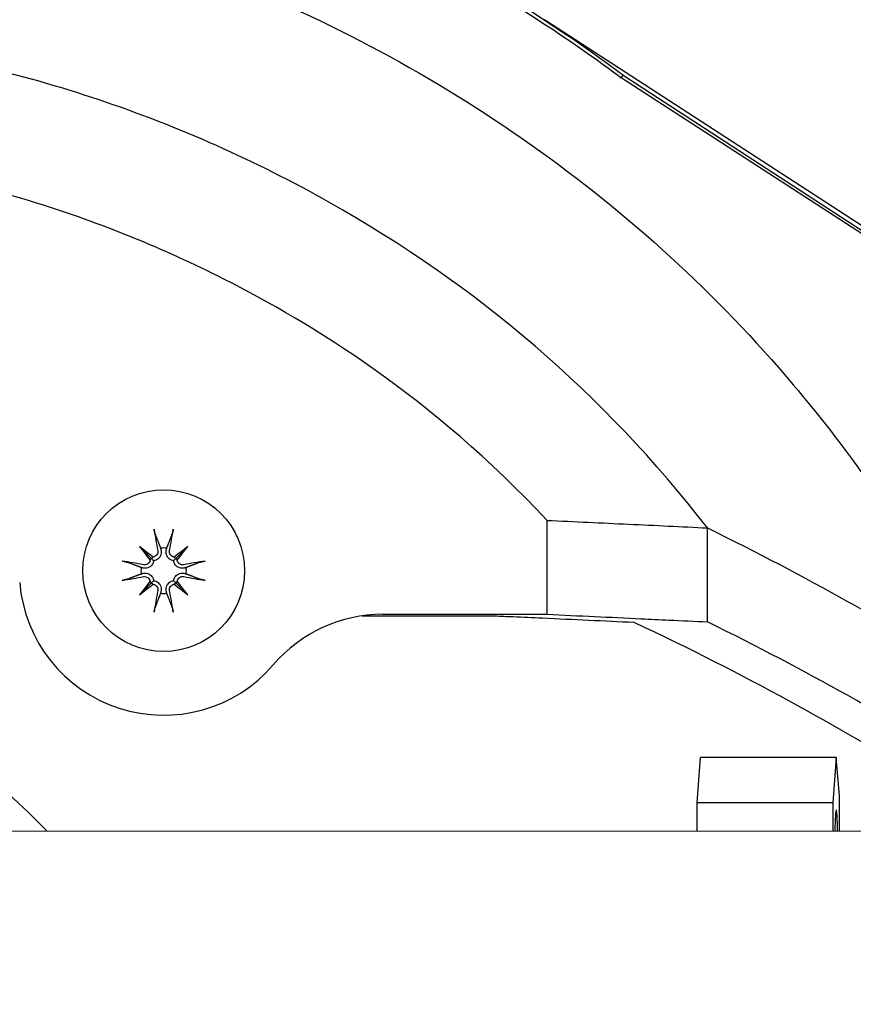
# Model space of a CAD drawing. Header units: millimetres. Extents: x 14 to 2347, y 26 to 1654.
# Tile 42 of 61: x 663 to 692, y 1417 to 1451. Entities that reach past the tile are written whole.
import ezdxf

# ---------------------------------------------------------------- set-up
doc = ezdxf.new("R2010")
doc.units = ezdxf.units.MM
doc.header["$LTSCALE"] = 4
for name, color, linetype, lineweight in [('可見邊線(ISO)', 7, 'Continuous', 30), ('標註(ISO)', 7, 'Continuous', 9), ('符號(ISO)', 7, 'Continuous', 9)]:
    doc.layers.add(name, color=color, linetype=linetype, lineweight=lineweight)
doc.styles.add('temp', font='txt')
doc.dimstyles.new('工研院N500', dxfattribs={"dimscale": 4, "dimtxt": 3, "dimasz": 2.5, "dimexe": 1, "dimexo": 1, "dimgap": 0.762, "dimtad": 1, "dimdec": 3, "dimrnd": 1e-08, "dimdsep": 46, "dimtxsty": 'temp', "dimcen": 0.09, "dimdle": 10, "dimclrd": 1, "dimclre": 1, "dimclrt": 7, "dimazin": 2, "dimtfac": 0.666667, "dimtdec": 3, "dimtmove": 0, "dimatfit": 3, "dimfxl": 1, "dimtolj": 1, "dimlwd": 15, "dimlwe": 15, "dimarcsym": 0})
doc.dimstyles.new('工研院N500$7', dxfattribs={"dimscale": 4, "dimtxt": 3, "dimasz": 2.5, "dimexe": 1, "dimexo": 1, "dimgap": 0.762, "dimtad": 1, "dimdec": 3, "dimrnd": 1e-08, "dimdsep": 46, "dimtxsty": 'temp', "dimcen": 0.09, "dimdle": 10, "dimclrd": 7, "dimclre": 1, "dimclrt": 7, "dimazin": 2, "dimtfac": 0.666667, "dimtdec": 3, "dimtmove": 0, "dimatfit": 3, "dimfxl": 1, "dimtolj": 1, "dimlwd": 9, "dimlwe": 15, "dimarcsym": 0})

# ---------------------------------------------------------------- blocks, each defined once
blk = doc.blocks.new('*D36')
at = {"layer": 'Defpoints', "color": 0, "linetype": 'Continuous', "transparency": 16777216}
for p in [(1077.991, 1572.207), (404.789, 1405.816), (1077.991, 1382.007)]:
    blk.add_point(p, dxfattribs=at)
at = {"layer": '標註(ISO)', "color": 1, "linetype": 'Continuous', "lineweight": 15, "transparency": 16777216}
for p, q in [((404.789, 1409.816), (404.789, 1576.207)), ((1077.991, 1386.007), (1077.991, 1576.207)), ((414.789, 1572.207), (1067.991, 1572.207))]:
    blk.add_line(p, q, dxfattribs=at)
at = {"layer": '標註(ISO)', "color": 1, "linetype": 'Continuous', "transparency": 16777216}
for points in [[(414.789, 1573.874), (414.789, 1570.54), (404.789, 1572.207)], [(1067.991, 1573.874), (1067.991, 1570.54), (1077.991, 1572.207)]]:
    blk.add_solid(points, dxfattribs=at)
at = {"layer": '標註(ISO)', "color": 7, "linetype": 'Continuous', "lineweight": 18, "transparency": 16777216, "insert": (724, 1591.04), "char_height": 12, "attachment_point": 1, "style": 'temp'}
blk.add_mtext('\\A1;\\f新細明體|b0|i0;\\H12.0000;(680)', dxfattribs=at)

msp = doc.modelspace()

# ---------------------------------------------------------------- linework, layer by layer
at = {"layer": '可見邊線(ISO)'}
for p, q in [((707.11028, 1434.38586), (681.49746, 1451.01706)), ((684.15015, 1449.01006), (684.20987, 1449.09617)), ((705.97699, 1434.83712), (684.15015, 1449.01006)), ((684.20987, 1449.09617), (706.0259, 1434.93026)), ((681.58198, 1430.44692), (681.58198, 1433.69692)), ((687.13281, 1430.18506), (687.13281, 1433.43506)), ((667.47628, 1432.79138), (667.87397, 1432.39368)), ((669.14611, 1432.79138), (668.74841, 1432.39368)), ((667.47628, 1431.12155), (667.87397, 1431.51925)), ((669.14611, 1431.12155), (668.74841, 1431.51925)), ((675.18057, 1430.39455), (679.76165, 1430.39455)), ((675.90236, 1430.44692), (681.58198, 1430.44692)), ((686.77545, 1423.93047), (686.88988, 1425.49001)), ((691.58466, 1425.49001), (686.88988, 1425.49001)), ((691.58466, 1425.49001), (691.47023, 1423.93047)), ((691.7055, 1424.166), (691.58466, 1425.49001)), ((691.70825, 1422.93019), (691.7055, 1424.166)), ((686.77766, 1422.93306), (686.77545, 1423.93047)), ((691.47023, 1423.93047), (686.77545, 1423.93047)), ((691.47023, 1423.93047), (691.47245, 1422.93032)), ((950.97047, 1422.77905), (646.63452, 1422.95646))]:
    msp.add_line(p, q, dxfattribs=at)
msp.add_circle((668.31119, 1431.95646), 2.8, dxfattribs=at)
for centre, radius, start, end in [((668.31119, 1431.95646), 0.7858, 82.104465, 97.895535), ((668.31119, 1431.95646), 0.7858, 172.104465, 187.895535), ((668.31119, 1431.95646), 0.7858, 352.104465, 7.895535), ((668.31119, 1431.95646), 5, 184.724516, 319.386391), ((668.31119, 1431.95646), 0.7858, 262.104465, 277.895535), ((646.62461, 1405.95646), 24.5, 43.904439, 316.02876), ((675.90236, 1425.44692), 5, 90, 139.386391)]:
    msp.add_arc(centre, radius, start, end, dxfattribs=at)
for centre, major_axis, ratio, start_param, end_param in [((668.66531, 1432.02533), (0.95193, -4.89517), 0.08715574, 4.41332035, 4.56725609), ((667.95708, 1432.02533), (0.95193, 4.89517), 0.08715574, 4.85752187, 5.01145761), ((668.86898, 1432.41932), (-3.15813, 3.80586), 0.17364818, 1.33077346, 1.45285674), ((667.84834, 1431.39868), (3.80586, -3.15813), 0.17364818, 1.68873592, 1.81081919), ((668.77404, 1431.39868), (3.80586, 3.15813), 0.17364818, 1.33077346, 1.45285674), ((667.75341, 1432.41932), (-3.15813, -3.80586), 0.17364818, 1.68873592, 1.81081919), ((668.24233, 1431.60235), (-4.89517, 0.95193), 0.08715574, 4.85752187, 5.01145761), ((667.71739, 1432.40363), (-0.1297, -0.10762), 0.86822375, 1.8313258, 2.31493563), ((667.86403, 1432.55027), (-0.10762, -0.1297), 0.86822375, 0.82665702, 1.31026685), ((668.75835, 1432.55027), (-0.10762, 0.1297), 0.86822375, 1.8313258, 2.31493563), ((668.905, 1432.40363), (-0.1297, 0.10762), 0.86822375, 0.82665702, 1.31026685), ((668.38006, 1431.60235), (-4.89517, -0.95193), 0.08715574, 4.41332035, 4.56725609), ((668.24233, 1432.31058), (4.89517, 0.95193), 0.08715574, 4.41332035, 4.56725609), ((668.86898, 1431.49361), (3.15813, 3.80586), 0.17364818, 1.68873592, 1.81081919), ((667.71739, 1431.5093), (0.1297, -0.10762), 0.86822375, 0.82665702, 1.31026685), ((668.905, 1431.5093), (0.1297, 0.10762), 0.86822375, 1.8313258, 2.31493563), ((667.75341, 1431.49361), (3.15813, -3.80586), 0.17364818, 1.33077346, 1.45285674), ((668.38006, 1432.31058), (4.89517, -0.95193), 0.08715574, 4.85752187, 5.01145761), ((667.84834, 1432.51425), (-3.80586, -3.15813), 0.17364818, 1.33077346, 1.45285674), ((667.86403, 1431.36266), (0.10762, -0.1297), 0.86822375, 1.8313258, 2.31493563), ((668.66531, 1431.8876), (-0.95193, -4.89517), 0.08715574, 4.85752187, 5.01145761), ((667.95708, 1431.8876), (-0.95193, 4.89517), 0.08715574, 4.41332035, 4.56725609), ((668.75835, 1431.36266), (0.10762, 0.1297), 0.86822375, 0.82665702, 1.31026685), ((668.77404, 1432.51425), (-3.80586, 3.15813), 0.17364818, 1.68873592, 1.81081919), ((691.59107, 1422.60646), (0, 1.078), 0.04710645, 5.01743323, 7.54888246)]:
    msp.add_ellipse(centre, major_axis=major_axis, ratio=ratio, start_param=start_param, end_param=end_param, dxfattribs=at)
for points, knots in [([(658.74631, 1459.29816), (663.32369, 1458.69518), (667.82043, 1457.49855), (678.58514, 1453.13812), (682.84728, 1449.97652), (684.15015, 1449.01006)], [0.00000098, 0.00000098, 0.00000098, 0.00000098, 1.38507769, 1.38507769, 3.48420233, 3.48420233, 3.48420233, 3.48420233]), ([(684.20987, 1449.09617), (682.90697, 1450.06264), (678.63604, 1453.23076), (667.85037, 1457.59928), (663.34563, 1458.79791), (658.75999, 1459.40201)], [-3.49094383, -3.49094383, -3.49094383, -3.49094383, -1.38757984, -1.38757984, -0.000001, -0.000001, -0.000001, -0.000001]), ([(658.31031, 1455.58917), (662.38077, 1455.05319), (666.38581, 1454.01003), (674.03183, 1451.01267), (677.68015, 1449.05535), (684.42289, 1444.2929), (687.45284, 1441.52058), (691.82904, 1436.34404), (694.44602, 1432.92573), (696.82806, 1428.0728)], [-9.0389146, -9.0389146, -9.0389146, -9.0389146, -6.57529737, -6.57529737, -4.11111172, -4.11111172, -1.62180812, -1.62180812, -0.000001, -0.000001, -0.000001, -0.000001]), ([(687.13281, 1433.43506), (683.53755, 1438.07364), (679.19051, 1441.79826), (671.4989, 1446.13361), (668.83273, 1447.31764), (663.32422, 1449.16584), (660.48197, 1449.82895), (657.60225, 1450.21183)], [-3.51765724, -3.51765724, -3.51765724, -3.51765724, -1.74142835, -1.74142835, -0.87152289, -0.87152289, 0, 0, 0, 0]), ([(681.58198, 1433.69692), (677.60301, 1437.95638), (673.43848, 1440.50496), (668.31086, 1443.0976), (666.13255, 1443.98135), (661.67211, 1445.37312), (659.38795, 1445.87969), (657.07198, 1446.18464)], [-2.41858002, -2.41858002, -2.41858002, -2.41858002, -1.39853019, -1.39853019, -0.70078893, -0.70078893, 0, 0, 0, 0]), ([(681.58198, 1433.69692), (682.53805, 1433.65376), (683.477, 1433.6101), (684.86353, 1433.54468), (685.323, 1433.52281), (686.23317, 1433.479), (686.68451, 1433.45702), (687.13281, 1433.43506)], [-1.14429118, -1.14429118, -1.14429118, -1.14429118, -0.5721625, -0.5721625, -0.28537406, -0.28537406, 0, 0, 0, 0]), ([(668.01491, 1433.22668), (668.01251, 1433.23292), (668.00953, 1433.24217), (668.00341, 1433.26349), (667.99915, 1433.28014), (667.99195, 1433.31113), (667.98774, 1433.33096), (667.98197, 1433.36064), (667.97932, 1433.37522), (667.97714, 1433.38831)], [0.0475683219, 0.0475683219, 0.0475683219, 0.0475683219, 0.0518037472, 0.0518037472, 0.0569688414, 0.0569688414, 0.0621348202, 0.0621348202, 0.0660399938, 0.0660399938, 0.0660399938, 0.0660399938]), ([(668.64525, 1433.38831), (668.64307, 1433.37522), (668.64042, 1433.36064), (668.63465, 1433.33096), (668.63043, 1433.31113), (668.62323, 1433.28014), (668.61897, 1433.26349), (668.61285, 1433.24217), (668.60987, 1433.23292), (668.60748, 1433.22668)], [0.0168342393, 0.0168342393, 0.0168342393, 0.0168342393, 0.0207394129, 0.0207394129, 0.0259053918, 0.0259053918, 0.0310704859, 0.0310704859, 0.0353059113, 0.0353059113, 0.0353059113, 0.0353059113]), ([(687.13281, 1433.43506), (688.84968, 1432.59361), (690.47086, 1431.73647), (692.4102, 1430.65486), (692.83437, 1430.41446), (693.87934, 1429.81338), (694.49295, 1429.45234), (695.68276, 1428.73805), (696.26124, 1428.38366), (696.82806, 1428.03003)], [-20.72428501, -20.72428501, -20.72428501, -20.72428501, -11.0420374, -11.0420374, -8.27749747, -8.27749747, -4.13697873, -4.13697873, -0.08092732, -0.08092732, -0.08092732, -0.08092732]), ([(668.10548, 1432.65119), (668.10974, 1432.62767), (668.10966, 1432.60167), (668.09903, 1432.5518), (668.08849, 1432.52792), (668.06143, 1432.48844), (668.04323, 1432.47014), (668.00102, 1432.44228), (667.97702, 1432.43273), (667.95087, 1432.42752), (667.94801, 1432.42702), (667.94511, 1432.42658)], [0, 0, 0, 0, 0.0072458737, 0.0072458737, 0.0144917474, 0.0144917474, 0.0216328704, 0.0216328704, 0.0287739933, 0.0287739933, 0.0296410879, 0.0296410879, 0.0296410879, 0.0296410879]), ([(668.21824, 1432.67312), (668.22099, 1432.6618), (668.22307, 1432.65044), (668.22808, 1432.61094), (668.22784, 1432.57977), (668.21748, 1432.51843), (668.20738, 1432.48828), (668.18236, 1432.439), (668.16659, 1432.41542), (668.12786, 1432.37331), (668.10489, 1432.35477), (668.05777, 1432.32658), (668.03057, 1432.3151), (667.99078, 1432.30489), (667.9786, 1432.3026), (667.96659, 1432.30106)], [0.1207276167, 0.1207276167, 0.1207276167, 0.1207276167, 0.1245879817, 0.1245879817, 0.1342557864, 0.1342557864, 0.1439235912, 0.1439235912, 0.152159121, 0.152159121, 0.1603946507, 0.1603946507, 0.1686301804, 0.1686301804, 0.1722209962, 0.1722209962, 0.1722209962, 0.1722209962]), ([(668.65579, 1432.30106), (668.64379, 1432.3026), (668.63161, 1432.30489), (668.59182, 1432.3151), (668.56462, 1432.32658), (668.5175, 1432.35477), (668.49452, 1432.37331), (668.45579, 1432.41542), (668.44002, 1432.439), (668.41501, 1432.48828), (668.4049, 1432.51843), (668.39454, 1432.57977), (668.3943, 1432.61094), (668.39789, 1432.63917), (668.39932, 1432.65044), (668.4014, 1432.6618), (668.40415, 1432.67312)], [-0.0476330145, -0.0476330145, -0.0476330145, -0.0476330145, -0.0440421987, -0.0440421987, -0.035806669, -0.035806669, -0.0275711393, -0.0275711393, -0.0193356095, -0.0193356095, -0.0096678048, -0.0096678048, 0, 0, 0, 0.003860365, 0.003860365, 0.003860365, 0.003860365]), ([(668.67727, 1432.42658), (668.66204, 1432.4289), (668.64671, 1432.43315), (668.60883, 1432.44896), (668.58751, 1432.46354), (668.55366, 1432.49716), (668.53892, 1432.51849), (668.51917, 1432.56515), (668.51416, 1432.59049), (668.51367, 1432.62628), (668.51465, 1432.63877), (668.51691, 1432.65119)], [0.0172141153, 0.0172141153, 0.0172141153, 0.0172141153, 0.0216673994, 0.0216673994, 0.0288082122, 0.0288082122, 0.0359902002, 0.0359902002, 0.0431721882, 0.0431721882, 0.046823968, 0.046823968, 0.046823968, 0.046823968]), ([(666.87935, 1432.29052), (666.89244, 1432.28834), (666.90702, 1432.28569), (666.9367, 1432.27992), (666.95652, 1432.2757), (666.98752, 1432.2685), (667.00417, 1432.26424), (667.02549, 1432.25812), (667.03474, 1432.25515), (667.04098, 1432.25275)], [0.0168342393, 0.0168342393, 0.0168342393, 0.0168342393, 0.0207394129, 0.0207394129, 0.0259053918, 0.0259053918, 0.0310704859, 0.0310704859, 0.0353059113, 0.0353059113, 0.0353059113, 0.0353059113]), ([(667.96659, 1432.30106), (667.96506, 1432.28906), (667.96277, 1432.27688), (667.95256, 1432.23709), (667.94108, 1432.20989), (667.91289, 1432.16277), (667.89435, 1432.13979), (667.85224, 1432.10106), (667.82866, 1432.08529), (667.77938, 1432.06028), (667.74922, 1432.05017), (667.68789, 1432.03981), (667.65671, 1432.03957), (667.62849, 1432.04316), (667.61721, 1432.04459), (667.60586, 1432.04667), (667.59454, 1432.04942)], [-0.0476330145, -0.0476330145, -0.0476330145, -0.0476330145, -0.0440421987, -0.0440421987, -0.035806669, -0.035806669, -0.0275711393, -0.0275711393, -0.0193356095, -0.0193356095, -0.0096678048, -0.0096678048, 0, 0, 0, 0.003860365, 0.003860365, 0.003860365, 0.003860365]), ([(667.84108, 1432.32254), (667.83876, 1432.30731), (667.83451, 1432.29199), (667.8187, 1432.25411), (667.80412, 1432.23278), (667.77049, 1432.19894), (667.74917, 1432.18419), (667.70251, 1432.16444), (667.67717, 1432.15943), (667.64137, 1432.15894), (667.62889, 1432.15992), (667.61647, 1432.16218)], [0.0172141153, 0.0172141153, 0.0172141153, 0.0172141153, 0.0216673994, 0.0216673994, 0.0288082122, 0.0288082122, 0.0359902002, 0.0359902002, 0.0431721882, 0.0431721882, 0.046823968, 0.046823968, 0.046823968, 0.046823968]), ([(667.87397, 1432.39368), (667.88035, 1432.38731), (667.88616, 1432.38149), (667.92003, 1432.34762), (667.94324, 1432.32441), (667.96608, 1432.30158), (667.96634, 1432.30132), (667.96659, 1432.30106)], [-2.828207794, -2.828207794, -2.828207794, -2.828207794, -2.812267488, -2.812267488, -2.724384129, -2.724384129, -2.723378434, -2.723378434, -2.723378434, -2.723378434]), ([(668.74841, 1432.39368), (668.74204, 1432.38731), (668.73622, 1432.38149), (668.70235, 1432.34762), (668.67914, 1432.32441), (668.65631, 1432.30158), (668.65605, 1432.30132), (668.65579, 1432.30106)], [-2.828207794, -2.828207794, -2.828207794, -2.828207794, -2.812267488, -2.812267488, -2.724384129, -2.724384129, -2.723378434, -2.723378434, -2.723378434, -2.723378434]), ([(669.02785, 1432.04942), (669.01653, 1432.04667), (669.00517, 1432.04459), (668.96567, 1432.03957), (668.9345, 1432.03981), (668.87316, 1432.05017), (668.84301, 1432.06028), (668.79373, 1432.08529), (668.77015, 1432.10106), (668.72804, 1432.13979), (668.7095, 1432.16277), (668.68131, 1432.20989), (668.66983, 1432.23709), (668.65962, 1432.27688), (668.65732, 1432.28906), (668.65579, 1432.30106)], [0.1207276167, 0.1207276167, 0.1207276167, 0.1207276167, 0.1245879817, 0.1245879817, 0.1342557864, 0.1342557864, 0.1439235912, 0.1439235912, 0.152159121, 0.152159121, 0.1603946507, 0.1603946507, 0.1686301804, 0.1686301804, 0.1722209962, 0.1722209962, 0.1722209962, 0.1722209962]), ([(669.00592, 1432.16218), (668.9824, 1432.15791), (668.9564, 1432.158), (668.90653, 1432.16863), (668.88265, 1432.17917), (668.84317, 1432.20622), (668.82487, 1432.22443), (668.79701, 1432.26664), (668.78746, 1432.29064), (668.78225, 1432.31678), (668.78175, 1432.31965), (668.7813, 1432.32254)], [0, 0, 0, 0, 0.0072458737, 0.0072458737, 0.0144917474, 0.0144917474, 0.0216328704, 0.0216328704, 0.0287739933, 0.0287739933, 0.0296410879, 0.0296410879, 0.0296410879, 0.0296410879]), ([(669.58141, 1432.25275), (669.58765, 1432.25515), (669.59689, 1432.25812), (669.61822, 1432.26424), (669.63487, 1432.2685), (669.66586, 1432.2757), (669.68569, 1432.27992), (669.71537, 1432.28569), (669.72995, 1432.28834), (669.74304, 1432.29052)], [0.0475683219, 0.0475683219, 0.0475683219, 0.0475683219, 0.0518037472, 0.0518037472, 0.0569688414, 0.0569688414, 0.0621348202, 0.0621348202, 0.0660399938, 0.0660399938, 0.0660399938, 0.0660399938]), ([(667.04098, 1431.66018), (667.03474, 1431.65778), (667.02549, 1431.6548), (667.00417, 1431.64869), (666.98752, 1431.64443), (666.95652, 1431.63722), (666.9367, 1431.63301), (666.90702, 1431.62724), (666.89244, 1431.62459), (666.87935, 1431.62241)], [0.0475683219, 0.0475683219, 0.0475683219, 0.0475683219, 0.0518037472, 0.0518037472, 0.0569688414, 0.0569688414, 0.0621348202, 0.0621348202, 0.0660399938, 0.0660399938, 0.0660399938, 0.0660399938]), ([(667.59454, 1431.86351), (667.60586, 1431.86626), (667.61721, 1431.86834), (667.65671, 1431.87335), (667.68789, 1431.87311), (667.74922, 1431.86275), (667.77938, 1431.85265), (667.82866, 1431.82763), (667.85224, 1431.81187), (667.89435, 1431.77313), (667.91289, 1431.75016), (667.94108, 1431.70304), (667.95256, 1431.67584), (667.96277, 1431.63605), (667.96506, 1431.62387), (667.96659, 1431.61187)], [0.1207276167, 0.1207276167, 0.1207276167, 0.1207276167, 0.1245879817, 0.1245879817, 0.1342557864, 0.1342557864, 0.1439235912, 0.1439235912, 0.152159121, 0.152159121, 0.1603946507, 0.1603946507, 0.1686301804, 0.1686301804, 0.1722209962, 0.1722209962, 0.1722209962, 0.1722209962]), ([(667.61647, 1431.75075), (667.63998, 1431.75501), (667.66598, 1431.75493), (667.71586, 1431.7443), (667.73974, 1431.73376), (667.77921, 1431.7067), (667.79752, 1431.6885), (667.82538, 1431.64629), (667.83493, 1431.62229), (667.84013, 1431.59614), (667.84064, 1431.59328), (667.84108, 1431.59038)], [0, 0, 0, 0, 0.0072458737, 0.0072458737, 0.0144917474, 0.0144917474, 0.0216328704, 0.0216328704, 0.0287739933, 0.0287739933, 0.0296410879, 0.0296410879, 0.0296410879, 0.0296410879]), ([(667.87397, 1431.51925), (667.88035, 1431.52562), (667.88616, 1431.53144), (667.92003, 1431.56531), (667.94324, 1431.58851), (667.96608, 1431.61135), (667.96634, 1431.61161), (667.96659, 1431.61187)], [-2.828207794, -2.828207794, -2.828207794, -2.828207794, -2.812267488, -2.812267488, -2.724384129, -2.724384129, -2.723378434, -2.723378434, -2.723378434, -2.723378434]), ([(667.96659, 1431.61187), (667.9786, 1431.61033), (667.99078, 1431.60804), (668.03057, 1431.59783), (668.05777, 1431.58635), (668.10489, 1431.55816), (668.12786, 1431.53962), (668.16659, 1431.49751), (668.18236, 1431.47393), (668.20738, 1431.42465), (668.21748, 1431.39449), (668.22784, 1431.33316), (668.22808, 1431.30198), (668.2245, 1431.27376), (668.22307, 1431.26249), (668.22099, 1431.25113), (668.21824, 1431.23981)], [-0.0476330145, -0.0476330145, -0.0476330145, -0.0476330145, -0.0440421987, -0.0440421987, -0.035806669, -0.035806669, -0.0275711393, -0.0275711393, -0.0193356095, -0.0193356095, -0.0096678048, -0.0096678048, 0, 0, 0, 0.003860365, 0.003860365, 0.003860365, 0.003860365]), ([(668.40415, 1431.23981), (668.4014, 1431.25113), (668.39932, 1431.26249), (668.3943, 1431.30198), (668.39454, 1431.33316), (668.4049, 1431.39449), (668.41501, 1431.42465), (668.44002, 1431.47393), (668.45579, 1431.49751), (668.49452, 1431.53962), (668.5175, 1431.55816), (668.56462, 1431.58635), (668.59182, 1431.59783), (668.63161, 1431.60804), (668.64379, 1431.61033), (668.65579, 1431.61187)], [0.1207276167, 0.1207276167, 0.1207276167, 0.1207276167, 0.1245879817, 0.1245879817, 0.1342557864, 0.1342557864, 0.1439235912, 0.1439235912, 0.152159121, 0.152159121, 0.1603946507, 0.1603946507, 0.1686301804, 0.1686301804, 0.1722209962, 0.1722209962, 0.1722209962, 0.1722209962]), ([(668.65579, 1431.61187), (668.65732, 1431.62387), (668.65962, 1431.63605), (668.66983, 1431.67584), (668.68131, 1431.70304), (668.7095, 1431.75016), (668.72804, 1431.77313), (668.77015, 1431.81187), (668.79373, 1431.82763), (668.84301, 1431.85265), (668.87316, 1431.86275), (668.9345, 1431.87311), (668.96567, 1431.87335), (668.9939, 1431.86977), (669.00517, 1431.86834), (669.01653, 1431.86626), (669.02785, 1431.86351)], [-0.0476330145, -0.0476330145, -0.0476330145, -0.0476330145, -0.0440421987, -0.0440421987, -0.035806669, -0.035806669, -0.0275711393, -0.0275711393, -0.0193356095, -0.0193356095, -0.0096678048, -0.0096678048, 0, 0, 0, 0.003860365, 0.003860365, 0.003860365, 0.003860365]), ([(668.74841, 1431.51925), (668.74204, 1431.52562), (668.73622, 1431.53144), (668.70235, 1431.56531), (668.67914, 1431.58851), (668.65631, 1431.61135), (668.65605, 1431.61161), (668.65579, 1431.61187)], [-2.828207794, -2.828207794, -2.828207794, -2.828207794, -2.812267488, -2.812267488, -2.724384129, -2.724384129, -2.723378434, -2.723378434, -2.723378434, -2.723378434]), ([(668.7813, 1431.59038), (668.78363, 1431.60562), (668.78788, 1431.62094), (668.80368, 1431.65882), (668.81827, 1431.68015), (668.85189, 1431.71399), (668.87322, 1431.72874), (668.91988, 1431.74849), (668.94522, 1431.7535), (668.98101, 1431.75399), (668.99349, 1431.753), (669.00592, 1431.75075)], [0.0172141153, 0.0172141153, 0.0172141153, 0.0172141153, 0.0216673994, 0.0216673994, 0.0288082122, 0.0288082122, 0.0359902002, 0.0359902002, 0.0431721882, 0.0431721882, 0.046823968, 0.046823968, 0.046823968, 0.046823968]), ([(669.74304, 1431.62241), (669.72995, 1431.62459), (669.71537, 1431.62724), (669.68569, 1431.63301), (669.66586, 1431.63722), (669.63487, 1431.64443), (669.61822, 1431.64869), (669.59689, 1431.6548), (669.58765, 1431.65778), (669.58141, 1431.66018)], [0.0168342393, 0.0168342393, 0.0168342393, 0.0168342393, 0.0207394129, 0.0207394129, 0.0259053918, 0.0259053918, 0.0310704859, 0.0310704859, 0.0353059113, 0.0353059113, 0.0353059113, 0.0353059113]), ([(667.94511, 1431.48635), (667.96035, 1431.48403), (667.97567, 1431.47978), (668.01355, 1431.46397), (668.03487, 1431.44939), (668.06872, 1431.41576), (668.08347, 1431.39444), (668.10322, 1431.34778), (668.10822, 1431.32244), (668.10871, 1431.28664), (668.10773, 1431.27416), (668.10548, 1431.26174)], [0.0172141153, 0.0172141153, 0.0172141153, 0.0172141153, 0.0216673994, 0.0216673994, 0.0288082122, 0.0288082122, 0.0359902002, 0.0359902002, 0.0431721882, 0.0431721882, 0.046823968, 0.046823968, 0.046823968, 0.046823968]), ([(668.51691, 1431.26174), (668.51264, 1431.28525), (668.51273, 1431.31125), (668.52336, 1431.36113), (668.5339, 1431.38501), (668.56095, 1431.42448), (668.57916, 1431.44279), (668.62137, 1431.47065), (668.64537, 1431.4802), (668.67151, 1431.48541), (668.67438, 1431.48591), (668.67727, 1431.48635)], [0, 0, 0, 0, 0.0072458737, 0.0072458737, 0.0144917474, 0.0144917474, 0.0216328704, 0.0216328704, 0.0287739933, 0.0287739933, 0.0296410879, 0.0296410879, 0.0296410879, 0.0296410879]), ([(667.97714, 1430.52462), (667.97932, 1430.53771), (667.98197, 1430.55229), (667.98774, 1430.58197), (667.99195, 1430.6018), (667.99915, 1430.63279), (668.00341, 1430.64944), (668.00953, 1430.67076), (668.01251, 1430.68001), (668.01491, 1430.68625)], [0.0168342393, 0.0168342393, 0.0168342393, 0.0168342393, 0.0207394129, 0.0207394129, 0.0259053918, 0.0259053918, 0.0310704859, 0.0310704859, 0.0353059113, 0.0353059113, 0.0353059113, 0.0353059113]), ([(668.60748, 1430.68625), (668.60987, 1430.68001), (668.61285, 1430.67076), (668.61897, 1430.64944), (668.62323, 1430.63279), (668.63043, 1430.6018), (668.63465, 1430.58197), (668.64042, 1430.55229), (668.64307, 1430.53771), (668.64525, 1430.52462)], [0.0475683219, 0.0475683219, 0.0475683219, 0.0475683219, 0.0518037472, 0.0518037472, 0.0569688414, 0.0569688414, 0.0621348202, 0.0621348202, 0.0660399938, 0.0660399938, 0.0660399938, 0.0660399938]), ([(679.76165, 1430.39455), (679.97804, 1430.38509), (680.19345, 1430.37562), (680.40781, 1430.36613), (680.74942, 1430.35101), (681.08838, 1430.33586), (681.42516, 1430.32066), (681.96323, 1430.29639), (682.49542, 1430.27203), (683.02252, 1430.24759), (683.54969, 1430.22315), (684.07177, 1430.19864), (684.58956, 1430.17406)], [0, 0, 0, 0, 0.1301055, 0.1301055, 0.1301055, 0.33744214, 0.33744214, 0.33744214, 0.66870085, 0.66870085, 0.66870085, 1, 1, 1, 1]), ([(681.58198, 1430.44692), (682.13606, 1430.4219), (682.68403, 1430.3968), (683.22663, 1430.37161), (683.76922, 1430.34642), (684.30647, 1430.32116), (684.83909, 1430.29583), (685.16086, 1430.28052), (685.48089, 1430.2652), (685.79945, 1430.24985), (686.24676, 1430.22829), (686.6912, 1430.20669), (687.13281, 1430.18506)], [0, 0, 0, 0, 0.28965085, 0.28965085, 0.28965085, 0.57929945, 0.57929945, 0.57929945, 0.75428629, 0.75428629, 0.75428629, 1, 1, 1, 1]), ([(684.58956, 1430.17406), (686.50543, 1429.27892), (688.29949, 1428.35875), (691.58091, 1426.57061), (693.14784, 1425.65902), (694.62277, 1424.75886)], [0, 0, 0, 0, 10.27479828, 10.27479828, 20.59976647, 20.59976647, 20.59976647, 20.59976647]), ([(696.86197, 1424.75886), (695.32906, 1425.71594), (693.6963, 1426.68756), (690.47086, 1428.48648), (688.84968, 1429.34361), (687.13281, 1430.18506)], [0, 0, 0, 0, 10.97819473, 10.97819473, 20.62481659, 20.62481659, 20.62481659, 20.62481659])]:
    msp.add_open_spline(points, degree=3, knots=knots, dxfattribs=at)
for points, weights in [([(668.01491, 1433.22668), (668.13208, 1432.92165), (668.20325, 1432.73481)], [1.00480921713, 1.03376991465, 1]), ([(668.41914, 1432.73481), (668.4903, 1432.92165), (668.60748, 1433.22668)], [1, 1.03376991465, 1.00480921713]), ([(668.20325, 1432.73481), (668.21106, 1432.70268), (668.21824, 1432.67312)], [1, 1.03935638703, 1.0783666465]), ([(668.40415, 1432.67312), (668.41133, 1432.70268), (668.41914, 1432.73481)], [1.07836664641, 1.03935638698, 1]), ([(667.53284, 1432.06441), (667.346, 1432.13557), (667.04098, 1432.25275)], [1, 1.03376991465, 1.00480921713]), ([(667.59454, 1432.04942), (667.56498, 1432.0566), (667.53284, 1432.06441)], [1.07836664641, 1.03935638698, 1]), ([(669.08954, 1432.06441), (669.05741, 1432.0566), (669.02785, 1432.04942)], [1, 1.03935638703, 1.0783666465]), ([(669.58141, 1432.25275), (669.27638, 1432.13557), (669.08954, 1432.06441)], [1.00480921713, 1.03376991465, 1]), ([(667.04098, 1431.66018), (667.346, 1431.77736), (667.53284, 1431.84852)], [1.00480921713, 1.03376991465, 1]), ([(667.53284, 1431.84852), (667.56498, 1431.85633), (667.59454, 1431.86351)], [1, 1.03935638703, 1.0783666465]), ([(669.02785, 1431.86351), (669.05741, 1431.85633), (669.08954, 1431.84852)], [1.07836664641, 1.03935638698, 1]), ([(669.08954, 1431.84852), (669.27638, 1431.77736), (669.58141, 1431.66018)], [1, 1.03376991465, 1.00480921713]), ([(668.21824, 1431.23981), (668.21106, 1431.21025), (668.20325, 1431.17812)], [1.07836664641, 1.03935638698, 1]), ([(668.41914, 1431.17812), (668.41133, 1431.21025), (668.40415, 1431.23981)], [1, 1.03935638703, 1.0783666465]), ([(668.20325, 1431.17812), (668.13208, 1430.99127), (668.01491, 1430.68625)], [1, 1.03376991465, 1.00480921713]), ([(668.60748, 1430.68625), (668.4903, 1430.99127), (668.41914, 1431.17812)], [1.00480921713, 1.03376991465, 1])]:
    msp.add_rational_spline(points, weights, degree=2, dxfattribs=at)

# ---------------------------------------------------------------- dimensions: what is measured, and where the dimension line sits
at = {"layer": '標註(ISO)', "color": 1, "linetype": 'Continuous', "lineweight": 18, "true_color": 0xff0000}
dim = msp.add_linear_dim(base=(1077.99098, 1572.20693), p1=(404.78887, 1405.81552), p2=(1077.99098, 1382.00719), angle=180, text='\\f新細明體|b0|i0;\\H12.0000;(<>)', dimstyle='工研院N500', override={"dimgap": 0.762, "dimdec": 3, "dimlfac": 1.010098, "dimtol": 0, "dimlim": 0, "dimtp": 0, "dimtm": 0, "dimtdec": 3, "dimtofl": 0, "dimatfit": 1}, dxfattribs=at)
dim.commit()
dim.dimension.update_dxf_attribs({"geometry": '*D36', "text_midpoint": (741.38993, 1572.20693), "dimtype": 160})

# ---------------------------------------------------------------- leaders
at = {"layer": '符號(ISO)', "color": 7, "linetype": 'Continuous', "lineweight": 9, "annotation_type": 0, "has_hookline": 1, "hookline_direction": 0, "text_width": 108.85466}
msp.add_leader([(605.69652, 1420.13835), (679.43836, 1306.78795), (689.43836, 1306.78795)], dimstyle='工研院N500$7', override={"dimtad": 0}, dxfattribs=at)

doc.saveas('drawing.dxf')
